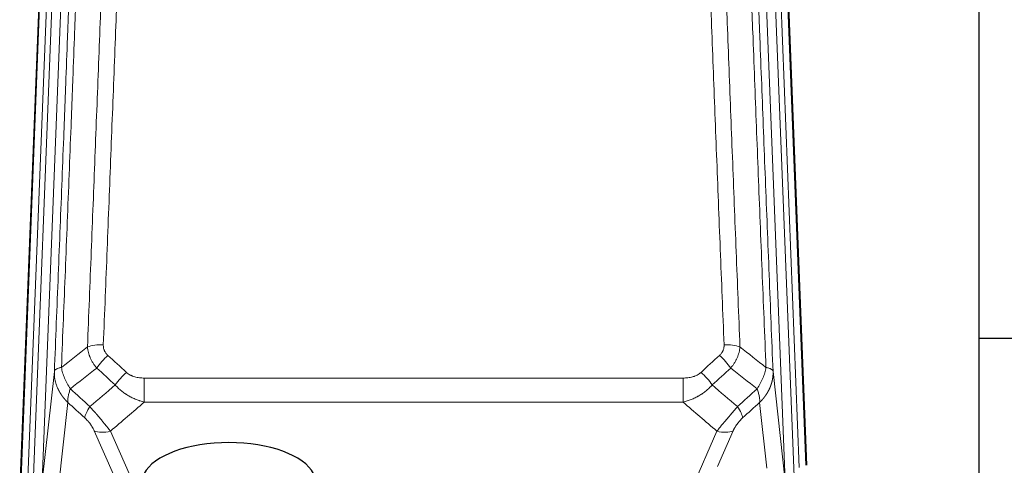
# Model space of a CAD drawing. Header units: inches. Extents: x 0 to 23760, y -13 to 16800.
# Tile 78 of 247: x 5797 to 6223, y 7461 to 7654. Entities that reach past the tile are written whole.
import ezdxf

# ---------------------------------------------------------------- set-up
doc = ezdxf.new("R2010")
doc.units = ezdxf.units.IN
doc.layers.add('1', color=7, linetype='Continuous', true_color=0xffffff)

msp = doc.modelspace()

# ---------------------------------------------------------------- linework, layer by layer
at = {"layer": '1', "color": 110, "linetype": 'Continuous', "lineweight": 13}
for p, q in [((5819.407, 7786.04), (5806.341, 7454.146)), ((6127.868, 7454.146), (6114.802, 7786.04)), ((5796.963, 7450.464), (5810.074, 7783.486)), ((5813.068, 7784.706), (5799.957, 7451.684)), ((5802.349, 7452.52), (5815.415, 7784.414)), ((6131.714, 7456.233), (6118.794, 7784.414)), ((6133.919, 7460.129), (6121.141, 7784.706)), ((6124.135, 7783.486), (6136.83, 7461.022)), ((5806.341, 7454.146), (5811.588, 7501.553)), ((6122.62, 7501.553), (6127.868, 7454.146)), ((5850.518, 7498.752), (5850.518, 7488.321)), ((5850.518, 7498.752), (6083.691, 7498.752)), ((6083.691, 7498.752), (6083.691, 7488.321)), ((5817.403, 7488.201), (5812.178, 7441.001)), ((6083.691, 7488.321), (5850.518, 7488.321)), ((6119.953, 7459.767), (6116.805, 7488.201)), ((5837.142, 7457.02), (5828.83, 7475.951)), ((5835.891, 7475.801), (5843.949, 7457.449)), ((6083.161, 7441.282), (6098.317, 7475.801)), ((6105.379, 7475.951), (6098.604, 7460.52))]:
    msp.add_line(p, q, dxfattribs=at)
at = {"layer": '1', "color": 2, "linetype": 'Continuous', "lineweight": 25}
for p, q in [((5796.582, 7447.026), (5809.7, 7780.228)), ((6124.509, 7780.228), (6137.076, 7461.016)), ((6211.764, 7442.556), (6211.764, 7667.939)), ((6283.694, 7515.89), (6211.728, 7515.89))]:
    msp.add_line(p, q, dxfattribs=at)
at = {"layer": '1', "color": 110, "linetype": 'Continuous', "lineweight": 13}
for centre, major_axis, ratio, start_param, end_param in [((5832.779, 7508.844), (9.992, -0.404), 0.431453, 1.5882535, 2.3480729), ((6101.43, 7508.844), (9.992, 0.404), 0.431453, 0.7935197, 1.5533391), ((5834.751, 7504.25), (-6.729, -7.397), 0.3051216, 4.388767, 5.1358022), ((6099.458, 7504.25), (-6.729, 7.397), 0.3051216, 4.2889758, 5.0360109), ((5842.76, 7496.958), (6.736, 7.391), 0.3030979, 1.2497453, 1.9956357), ((6091.449, 7496.958), (-6.736, 7.391), 0.3030979, 4.2875497, 5.03344), ((5831.804, 7487.571), (6.719, 7.407), 0.3029797, 1.994528, 2.7400357), ((6102.405, 7487.571), (-6.719, 7.407), 0.3029797, 3.5431496, 4.2886573), ((5835.891, 7481.973), (9.156, 4.02), 0.5833249, 3.617995, 4.4616661), ((6098.317, 7481.973), (9.156, -4.02), 0.5833249, 4.9631119, 5.806783)]:
    msp.add_ellipse(centre, major_axis=major_axis, ratio=ratio, start_param=start_param, end_param=end_param, dxfattribs=at)
at = {"layer": '1', "color": 2, "linetype": 'Continuous', "lineweight": 25}
msp.add_ellipse((5887.104, 7453.478), major_axis=(-37.64, 0), ratio=0.4617486, start_param=3.372107, end_param=6.0525728, dxfattribs=at)
at = {"layer": '1', "color": 110, "linetype": 'Continuous', "lineweight": 13}
for points, knots in [([(5844.737, 7832.164), (5844.3, 7819.451), (5843.409, 7793.873), (5842.489, 7767.993), (5841.787, 7748.47), (5841.551, 7741.943), (5841.075, 7728.853), (5840.835, 7722.288), (5840.11, 7702.539), (5839.619, 7689.302), (5838.995, 7672.667), (5838.87, 7669.336), (5838.618, 7662.665), (5838.24, 7652.647), (5837.858, 7642.592), (5837.087, 7622.434), (5836.045, 7595.426), (5834.437, 7554.522), (5833.336, 7526.992), (5832.779, 7513.161)], [0, 0, 0, 0, 0.125, 0.25, 0.25, 0.3125, 0.3125, 0.375, 0.375, 0.5, 0.5, 0.53125, 0.53125, 0.5625, 0.625, 0.625, 0.75, 0.875, 1, 1, 1, 1]), ([(6101.43, 7513.161), (6100.872, 7526.992), (6099.772, 7554.522), (6098.164, 7595.426), (6097.122, 7622.434), (6096.351, 7642.592), (6095.969, 7652.647), (6095.59, 7662.665), (6095.339, 7669.336), (6095.214, 7672.667), (6094.59, 7689.302), (6094.099, 7702.539), (6093.374, 7722.288), (6093.134, 7728.853), (6092.658, 7741.943), (6092.422, 7748.47), (6091.72, 7767.993), (6090.799, 7793.873), (6089.909, 7819.451), (6089.471, 7832.164)], [0, 0, 0, 0, 0.125, 0.25, 0.375, 0.375, 0.4375, 0.46875, 0.46875, 0.5, 0.5, 0.625, 0.625, 0.6875, 0.6875, 0.75, 0.75, 0.875, 1, 1, 1, 1]), ([(5825.896, 7512.2), (5826.454, 7526.013), (5827.556, 7553.508), (5829.166, 7594.36), (5830.209, 7621.334), (5830.981, 7641.467), (5831.364, 7651.509), (5831.743, 7661.514), (5831.994, 7668.176), (5832.12, 7671.503), (5832.744, 7688.117), (5833.236, 7701.338), (5833.962, 7721.062), (5834.203, 7727.618), (5834.679, 7740.692), (5834.915, 7747.21), (5835.618, 7766.708), (5836.54, 7792.555), (5837.432, 7818.101), (5837.87, 7830.798)], [0, 0, 0, 0, 0.125, 0.25, 0.375, 0.375, 0.4375, 0.46875, 0.46875, 0.5, 0.5, 0.625, 0.625, 0.6875, 0.6875, 0.75, 0.75, 0.875, 1, 1, 1, 1]), ([(6096.339, 7830.798), (6096.777, 7818.101), (6097.669, 7792.555), (6098.591, 7766.708), (6099.294, 7747.21), (6099.53, 7740.692), (6100.006, 7727.618), (6100.246, 7721.062), (6100.973, 7701.338), (6101.465, 7688.117), (6102.089, 7671.503), (6102.214, 7668.176), (6102.466, 7661.514), (6102.845, 7651.509), (6103.228, 7641.467), (6103.999, 7621.334), (6105.043, 7594.36), (6106.653, 7553.508), (6107.755, 7526.013), (6108.313, 7512.2)], [0, 0, 0, 0, 0.125, 0.25, 0.25, 0.3125, 0.3125, 0.375, 0.375, 0.5, 0.5, 0.53125, 0.53125, 0.5625, 0.625, 0.625, 0.75, 0.875, 1, 1, 1, 1]), ([(5811.588, 7501.553), (5812.158, 7515.552), (5813.283, 7543.42), (5814.377, 7571.024), (5815.186, 7591.628), (5815.588, 7601.905), (5816.052, 7613.852), (5816.25, 7618.962), (5816.381, 7622.367), (5816.447, 7624.069), (5816.774, 7632.571), (5817.165, 7642.747), (5817.615, 7654.573), (5817.807, 7659.631), (5817.935, 7663.001), (5817.998, 7664.685), (5818.571, 7679.828), (5819.572, 7706.597), (5821.027, 7746.29), (5822.433, 7785.524), (5823.339, 7811.373), (5823.784, 7824.221)], [0, 0, 0, 0, 0.125, 0.25, 0.25, 0.3125, 0.34375, 0.359375, 0.359375, 0.375, 0.375, 0.4375, 0.46875, 0.484375, 0.484375, 0.5, 0.5, 0.625, 0.75, 0.875, 1, 1, 1, 1]), ([(5826.873, 7827.229), (5826.817, 7825.617), (5826.761, 7824.004), (5826.649, 7820.775), (5826.481, 7815.928), (5826.085, 7804.592), (5825.742, 7794.833), (5825.049, 7775.257), (5824.108, 7749.001), (5822.65, 7709.156), (5821.645, 7682.285), (5821.072, 7667.083), (5821.008, 7665.393), (5820.88, 7662.011), (5820.687, 7656.933), (5820.236, 7645.063), (5819.844, 7634.848), (5819.516, 7626.314), (5819.45, 7624.606), (5819.318, 7621.188), (5819.12, 7616.058), (5818.655, 7604.066), (5818.252, 7593.749), (5817.44, 7573.067), (5816.343, 7545.359), (5815.215, 7517.386), (5814.644, 7503.333)], [0, 0, 0, 0, 0.015625, 0.015625, 0.03125, 0.0625, 0.125, 0.125, 0.25, 0.375, 0.5, 0.5, 0.515625, 0.515625, 0.53125, 0.5625, 0.625, 0.625, 0.640625, 0.640625, 0.65625, 0.6875, 0.75, 0.75, 0.875, 1, 1, 1, 1]), ([(6119.565, 7503.333), (6118.993, 7517.386), (6117.866, 7545.357), (6116.221, 7586.908), (6115.154, 7614.34), (6114.366, 7634.812), (6113.975, 7645.023), (6113.523, 7656.892), (6113.331, 7661.969), (6113.203, 7665.352), (6113.139, 7667.042), (6112.82, 7675.487), (6112.44, 7685.595), (6112.002, 7697.338), (6111.816, 7702.361), (6111.692, 7705.707), (6111.63, 7707.379), (6111.074, 7722.415), (6110.101, 7748.99), (6108.69, 7788.383), (6107.782, 7814.333), (6107.336, 7827.229)], [0, 0, 0, 0, 0.125, 0.25, 0.375, 0.375, 0.4375, 0.46875, 0.484375, 0.484375, 0.5, 0.5, 0.5625, 0.59375, 0.609375, 0.609375, 0.625, 0.625, 0.75, 0.875, 1, 1, 1, 1]), ([(6110.425, 7824.221), (6110.87, 7811.373), (6111.776, 7785.522), (6113.183, 7746.279), (6114.153, 7719.805), (6114.707, 7704.826), (6114.769, 7703.16), (6114.893, 7699.827), (6115.079, 7694.823), (6115.515, 7683.124), (6115.894, 7673.055), (6116.212, 7664.642), (6116.276, 7662.958), (6116.403, 7659.588), (6116.595, 7654.53), (6117.046, 7642.706), (6117.436, 7632.534), (6118.222, 7612.139), (6119.285, 7584.811), (6120.926, 7543.417), (6122.05, 7515.552), (6122.62, 7501.553)], [0, 0, 0, 0, 0.125, 0.25, 0.375, 0.375, 0.390625, 0.390625, 0.40625, 0.4375, 0.5, 0.5, 0.515625, 0.515625, 0.53125, 0.5625, 0.625, 0.625, 0.75, 0.875, 1, 1, 1, 1]), ([(5834.751, 7508.549), (5834.585, 7508.701), (5834.427, 7508.86), (5834.241, 7509.067), (5834.204, 7509.109), (5834.132, 7509.194), (5834.096, 7509.237), (5833.992, 7509.366), (5833.925, 7509.454), (5833.732, 7509.72), (5833.498, 7510.085), (5833.307, 7510.47), (5833.181, 7510.766), (5833.142, 7510.866), (5833.088, 7511.018), (5833.07, 7511.069), (5833.037, 7511.172), (5833.021, 7511.223), (5832.945, 7511.48), (5832.897, 7511.687), (5832.824, 7512.104), (5832.8, 7512.314), (5832.773, 7512.736), (5832.77, 7512.948), (5832.779, 7513.161)], [0, 0, 0, 0, 0.125, 0.125, 0.15625, 0.15625, 0.1875, 0.1875, 0.25, 0.25, 0.375, 0.5, 0.5, 0.5625, 0.5625, 0.59375, 0.59375, 0.625, 0.625, 0.75, 0.75, 0.875, 0.875, 1, 1, 1, 1]), ([(6101.43, 7513.161), (6101.438, 7512.948), (6101.436, 7512.734), (6101.419, 7512.468), (6101.415, 7512.415), (6101.405, 7512.309), (6101.399, 7512.255), (6101.38, 7512.096), (6101.365, 7511.991), (6101.31, 7511.677), (6101.261, 7511.471), (6101.141, 7511.064), (6101.069, 7510.863), (6100.942, 7510.567), (6100.897, 7510.469), (6100.825, 7510.323), (6100.8, 7510.274), (6100.749, 7510.178), (6100.723, 7510.13), (6100.588, 7509.893), (6100.47, 7509.71), (6100.214, 7509.357), (6100.076, 7509.187), (6099.781, 7508.859), (6099.624, 7508.701), (6099.458, 7508.549)], [0, 0, 0, 0, 0.125, 0.125, 0.15625, 0.15625, 0.1875, 0.1875, 0.25, 0.25, 0.375, 0.375, 0.5, 0.5, 0.5625, 0.5625, 0.59375, 0.59375, 0.625, 0.625, 0.75, 0.75, 0.875, 0.875, 1, 1, 1, 1]), ([(5829.929, 7503.083), (5829.638, 7503.427), (5829.361, 7503.778), (5829.032, 7504.226), (5828.967, 7504.315), (5828.839, 7504.496), (5828.776, 7504.587), (5828.59, 7504.861), (5828.469, 7505.044), (5828.12, 7505.597), (5827.685, 7506.343), (5827.312, 7507.107), (5827.056, 7507.686), (5826.975, 7507.88), (5826.859, 7508.173), (5826.821, 7508.271), (5826.748, 7508.467), (5826.712, 7508.565), (5826.54, 7509.055), (5826.419, 7509.448), (5826.212, 7510.234), (5826.038, 7511.02), (5825.932, 7511.807), (5825.896, 7512.2)], [0, 0, 0, 0, 0.125, 0.125, 0.15625, 0.15625, 0.1875, 0.1875, 0.25, 0.25, 0.375, 0.5, 0.5, 0.5625, 0.5625, 0.59375, 0.59375, 0.625, 0.625, 0.75, 0.75, 0.875, 1, 1, 1, 1]), ([(6108.313, 7512.2), (6108.277, 7511.807), (6108.223, 7511.412), (6108.135, 7510.917), (6108.117, 7510.818), (6108.077, 7510.62), (6108.056, 7510.521), (6107.99, 7510.224), (6107.942, 7510.027), (6107.786, 7509.436), (6107.544, 7508.652), (6107.237, 7507.876), (6106.981, 7507.297), (6106.869, 7507.056), (6106.75, 7506.817), (6106.702, 7506.721), (6106.678, 7506.673), (6106.605, 7506.529), (6106.555, 7506.434), (6106.301, 7505.959), (6106.082, 7505.586), (6105.617, 7504.85), (6105.123, 7504.127), (6104.571, 7503.427), (6104.28, 7503.083)], [0, 0, 0, 0, 0.125, 0.125, 0.15625, 0.15625, 0.1875, 0.1875, 0.25, 0.25, 0.375, 0.5, 0.5, 0.5625, 0.578125, 0.578125, 0.59375, 0.59375, 0.625, 0.625, 0.75, 0.75, 0.875, 1, 1, 1, 1]), ([(5817.403, 7488.201), (5817.386, 7488.218), (5817.352, 7488.251), (5817.3, 7488.302), (5817.249, 7488.352), (5817.198, 7488.403), (5817.147, 7488.454), (5817.096, 7488.505), (5817.046, 7488.557), (5816.995, 7488.608), (5816.945, 7488.66), (5816.895, 7488.712), (5816.845, 7488.764), (5816.795, 7488.816), (5816.746, 7488.869), (5816.696, 7488.921), (5816.647, 7488.974), (5816.598, 7489.027), (5816.549, 7489.08), (5816.5, 7489.133), (5816.451, 7489.186), (5816.403, 7489.24), (5816.355, 7489.294), (5816.307, 7489.348), (5816.259, 7489.402), (5816.211, 7489.456), (5816.163, 7489.511), (5816.116, 7489.565), (5816.069, 7489.62), (5816.022, 7489.675), (5815.975, 7489.73), (5815.928, 7489.785), (5815.882, 7489.841), (5815.835, 7489.896), (5815.789, 7489.952), (5815.743, 7490.008), (5815.698, 7490.064), (5815.652, 7490.12), (5815.607, 7490.177), (5815.562, 7490.233), (5815.517, 7490.29), (5815.472, 7490.347), (5815.427, 7490.404), (5815.383, 7490.461), (5815.339, 7490.518), (5815.295, 7490.576), (5815.251, 7490.634), (5815.208, 7490.691), (5815.164, 7490.749), (5815.121, 7490.808), (5815.078, 7490.866), (5815.035, 7490.924), (5814.993, 7490.983), (5814.95, 7491.042), (5814.908, 7491.101), (5814.866, 7491.16), (5814.825, 7491.219), (5814.783, 7491.278), (5814.742, 7491.338), (5814.701, 7491.398), (5814.66, 7491.458), (5814.619, 7491.518), (5814.579, 7491.578), (5814.539, 7491.638), (5814.499, 7491.699), (5814.459, 7491.759), (5814.42, 7491.82), (5814.38, 7491.881), (5814.341, 7491.942), (5814.302, 7492.003), (5814.264, 7492.064), (5814.225, 7492.126), (5814.187, 7492.187), (5814.149, 7492.249), (5814.112, 7492.311), (5814.074, 7492.373), (5814.037, 7492.435), (5814, 7492.498), (5813.963, 7492.56), (5813.927, 7492.623), (5813.89, 7492.686), (5813.854, 7492.748), (5813.818, 7492.811), (5813.783, 7492.875), (5813.748, 7492.938), (5813.713, 7493.001), (5813.678, 7493.065), (5813.643, 7493.129), (5813.609, 7493.192), (5813.575, 7493.256), (5813.541, 7493.321), (5813.507, 7493.385), (5813.474, 7493.449), (5813.441, 7493.514), (5813.408, 7493.578), (5813.376, 7493.643), (5813.343, 7493.708), (5813.311, 7493.773), (5813.279, 7493.838), (5813.248, 7493.903), (5813.217, 7493.969), (5813.186, 7494.034), (5813.155, 7494.1), (5813.124, 7494.165), (5813.094, 7494.231), (5813.064, 7494.297), (5813.034, 7494.363), (5813.005, 7494.43), (5812.807, 7494.88), (5812.473, 7495.73), (5812.084, 7496.999), (5811.798, 7498.298), (5811.621, 7499.62), (5811.578, 7500.547), (5811.578, 7501.071), (5811.579, 7501.191), (5811.581, 7501.312), (5811.584, 7501.432), (5811.587, 7501.512), (5811.588, 7501.553)], [0, 0, 0, 0, 0.0045083, 0.0090195, 0.0135338, 0.0180512, 0.0225715, 0.0270949, 0.0316214, 0.0361509, 0.0406834, 0.0452189, 0.0497575, 0.0542992, 0.0588439, 0.0633916, 0.0679424, 0.0724963, 0.0770532, 0.0816132, 0.0861762, 0.0907423, 0.0953114, 0.0998837, 0.104459, 0.1090373, 0.1136188, 0.1182033, 0.1227909, 0.1273815, 0.1319753, 0.1365721, 0.141172, 0.145775, 0.1503811, 0.1549903, 0.1596025, 0.1642179, 0.1688364, 0.1734579, 0.1780826, 0.1827103, 0.1873412, 0.1919752, 0.1966123, 0.2012524, 0.2058957, 0.2105422, 0.2151917, 0.2198443, 0.2245001, 0.229159, 0.233821, 0.2384861, 0.2431544, 0.2478258, 0.2525003, 0.2571779, 0.2618587, 0.2665427, 0.2712297, 0.2759199, 0.2806133, 0.2853097, 0.2900094, 0.2947122, 0.2994181, 0.3041272, 0.3088394, 0.3135548, 0.3182733, 0.322995, 0.3277199, 0.3324479, 0.3371791, 0.3419135, 0.346651, 0.3513917, 0.3561355, 0.3608826, 0.3656328, 0.3703861, 0.3751427, 0.3799024, 0.3846654, 0.3894315, 0.3942008, 0.3989732, 0.4037489, 0.4085278, 0.4133098, 0.4180951, 0.4228835, 0.4276751, 0.43247, 0.437268, 0.4420692, 0.4468737, 0.4516813, 0.4564922, 0.4613063, 0.4661235, 0.470944, 0.4757677, 0.4805947, 0.4854248, 0.4902582, 0.4950947, 0.4999345, 0.5888915, 0.6791125, 0.7706071, 0.8633844, 0.9574535, 0.965938, 0.9744348, 0.9829441, 0.9914659, 1, 1, 1, 1]), ([(5814.644, 7503.333), (5814.417, 7503.297), (5814.201, 7503.254), (5813.791, 7503.159), (5813.597, 7503.106), (5813.233, 7502.989), (5813.063, 7502.926), (5812.749, 7502.79), (5812.604, 7502.718), (5812.343, 7502.564), (5812.226, 7502.483), (5812.02, 7502.314), (5811.931, 7502.226), (5811.708, 7501.952), (5811.618, 7501.756), (5811.588, 7501.553)], [0, 0, 0, 0, 0.125, 0.125, 0.25, 0.25, 0.375, 0.375, 0.5, 0.5, 0.625, 0.625, 0.75, 0.75, 1, 1, 1, 1]), ([(5818.509, 7494.087), (5818.006, 7494.836), (5817.544, 7495.602), (5816.917, 7496.764), (5816.72, 7497.154), (5816.348, 7497.934), (5816.173, 7498.326), (5815.685, 7499.5), (5815.408, 7500.281), (5814.951, 7501.826), (5814.773, 7502.588), (5814.644, 7503.333)], [0, 0, 0, 0, 0.25, 0.25, 0.375, 0.375, 0.5, 0.5, 0.75, 0.75, 1, 1, 1, 1]), ([(5850.518, 7498.752), (5850.164, 7498.752), (5849.811, 7498.762), (5849.37, 7498.789), (5849.282, 7498.795), (5849.106, 7498.809), (5849.018, 7498.817), (5848.754, 7498.841), (5848.58, 7498.861), (5848.057, 7498.928), (5847.713, 7498.984), (5847.03, 7499.124), (5846.692, 7499.206), (5846.025, 7499.4), (5845.695, 7499.512), (5845.329, 7499.657), (5845.289, 7499.673), (5845.208, 7499.706), (5845.088, 7499.757), (5844.81, 7499.879), (5844.578, 7499.992), (5844.124, 7500.231), (5843.832, 7500.405), (5843.276, 7500.789), (5843.01, 7500.998), (5842.76, 7501.228)], [0, 0, 0, 0, 0.125, 0.125, 0.15625, 0.15625, 0.1875, 0.1875, 0.25, 0.25, 0.375, 0.375, 0.5, 0.5, 0.625, 0.625, 0.640625, 0.640625, 0.65625, 0.6875, 0.75, 0.75, 0.875, 0.875, 1, 1, 1, 1]), ([(6091.449, 7501.228), (6091.324, 7501.113), (6091.194, 7501.002), (6090.992, 7500.843), (6090.924, 7500.791), (6090.786, 7500.689), (6090.717, 7500.64), (6090.364, 7500.397), (6090.07, 7500.222), (6089.46, 7499.903), (6089.144, 7499.76), (6088.736, 7499.6), (6088.654, 7499.569), (6088.489, 7499.509), (6088.407, 7499.48), (6088.158, 7499.396), (6087.992, 7499.344), (6087.491, 7499.2), (6087.154, 7499.118), (6086.474, 7498.981), (6086.132, 7498.925), (6085.442, 7498.837), (6085.095, 7498.805), (6084.396, 7498.762), (6084.044, 7498.752), (6083.691, 7498.752)], [0, 0, 0, 0, 0.0625, 0.0625, 0.09375, 0.09375, 0.125, 0.125, 0.25, 0.25, 0.375, 0.375, 0.40625, 0.40625, 0.4375, 0.4375, 0.5, 0.5, 0.625, 0.625, 0.75, 0.75, 0.875, 0.875, 1, 1, 1, 1]), ([(6119.565, 7503.333), (6119.436, 7502.588), (6119.257, 7501.826), (6118.801, 7500.281), (6118.523, 7499.5), (6118.036, 7498.326), (6117.861, 7497.934), (6117.489, 7497.154), (6117.291, 7496.764), (6116.665, 7495.602), (6116.203, 7494.836), (6115.7, 7494.087)], [0, 0, 0, 0, 0.25, 0.25, 0.5, 0.5, 0.625, 0.625, 0.75, 0.75, 1, 1, 1, 1]), ([(6122.62, 7501.553), (6122.621, 7501.533), (6122.622, 7501.493), (6122.624, 7501.433), (6122.626, 7501.373), (6122.627, 7501.314), (6122.628, 7501.254), (6122.629, 7501.194), (6122.63, 7501.135), (6122.63, 7501.075), (6122.631, 7501.015), (6122.631, 7500.956), (6122.63, 7500.896), (6122.63, 7500.836), (6122.629, 7500.777), (6122.628, 7500.717), (6122.627, 7500.658), (6122.625, 7500.598), (6122.624, 7500.539), (6122.622, 7500.479), (6122.62, 7500.42), (6122.617, 7500.36), (6122.615, 7500.301), (6122.612, 7500.241), (6122.609, 7500.182), (6122.606, 7500.122), (6122.602, 7500.063), (6122.598, 7500.004), (6122.594, 7499.944), (6122.59, 7499.885), (6122.586, 7499.826), (6122.581, 7499.767), (6122.576, 7499.707), (6122.571, 7499.648), (6122.566, 7499.589), (6122.56, 7499.53), (6122.554, 7499.471), (6122.548, 7499.412), (6122.542, 7499.353), (6122.535, 7499.294), (6122.529, 7499.235), (6122.522, 7499.176), (6122.515, 7499.117), (6122.507, 7499.058), (6122.5, 7498.999), (6122.492, 7498.94), (6122.484, 7498.882), (6122.476, 7498.823), (6122.467, 7498.764), (6122.458, 7498.706), (6122.449, 7498.647), (6122.44, 7498.589), (6122.431, 7498.53), (6122.421, 7498.471), (6122.412, 7498.413), (6122.402, 7498.355), (6122.391, 7498.296), (6122.381, 7498.238), (6122.37, 7498.18), (6122.359, 7498.122), (6122.348, 7498.063), (6122.337, 7498.005), (6122.325, 7497.947), (6122.314, 7497.889), (6122.302, 7497.831), (6122.29, 7497.773), (6122.277, 7497.715), (6122.265, 7497.657), (6122.252, 7497.6), (6122.239, 7497.542), (6122.226, 7497.484), (6122.212, 7497.427), (6122.199, 7497.369), (6122.185, 7497.311), (6122.171, 7497.254), (6122.157, 7497.197), (6122.142, 7497.139), (6122.128, 7497.082), (6122.113, 7497.025), (6122.098, 7496.967), (6122.082, 7496.91), (6122.067, 7496.853), (6122.051, 7496.796), (6122.035, 7496.739), (6122.019, 7496.682), (6122.003, 7496.625), (6121.987, 7496.569), (6121.97, 7496.512), (6121.953, 7496.455), (6121.936, 7496.399), (6121.919, 7496.342), (6121.901, 7496.286), (6121.884, 7496.229), (6121.866, 7496.173), (6121.848, 7496.117), (6121.829, 7496.06), (6121.811, 7496.004), (6121.792, 7495.948), (6121.774, 7495.892), (6121.755, 7495.836), (6121.735, 7495.78), (6121.716, 7495.725), (6121.696, 7495.669), (6121.676, 7495.613), (6121.656, 7495.558), (6121.636, 7495.502), (6121.616, 7495.447), (6121.595, 7495.391), (6121.575, 7495.336), (6121.554, 7495.281), (6121.533, 7495.225), (6121.511, 7495.17), (6121.49, 7495.115), (6121.468, 7495.06), (6121.446, 7495.005), (6121.424, 7494.951), (6121.402, 7494.896), (6121.38, 7494.841), (6121.357, 7494.787), (6121.334, 7494.732), (6121.311, 7494.678), (6121.288, 7494.624), (6121.265, 7494.569), (6121.241, 7494.515), (6121.218, 7494.461), (6121.194, 7494.407), (6121.17, 7494.353), (6121.146, 7494.299), (6121.121, 7494.245), (6121.097, 7494.192), (6121.072, 7494.138), (6121.047, 7494.085), (6121.022, 7494.031), (6120.997, 7493.978), (6120.971, 7493.924), (6120.946, 7493.871), (6120.92, 7493.818), (6120.894, 7493.765), (6120.868, 7493.712), (6120.842, 7493.659), (6120.815, 7493.607), (6120.788, 7493.554), (6120.762, 7493.501), (6120.735, 7493.449), (6120.708, 7493.396), (6120.68, 7493.344), (6120.653, 7493.292), (6120.625, 7493.24), (6120.597, 7493.188), (6120.57, 7493.136), (6120.541, 7493.084), (6120.513, 7493.032), (6120.485, 7492.98), (6120.456, 7492.929), (6120.427, 7492.877), (6120.398, 7492.826), (6120.369, 7492.774), (6120.34, 7492.723), (6120.311, 7492.672), (6120.281, 7492.621), (6120.251, 7492.57), (6120.222, 7492.519), (6120.192, 7492.468), (6120.161, 7492.418), (6120.131, 7492.367), (6120.101, 7492.316), (6120.07, 7492.266), (6120.039, 7492.216), (6120.008, 7492.166), (6119.977, 7492.115), (6119.946, 7492.065), (6119.914, 7492.016), (6119.883, 7491.966), (6119.851, 7491.916), (6119.819, 7491.866), (6119.787, 7491.817), (6119.755, 7491.768), (6119.723, 7491.718), (6119.691, 7491.669), (6119.658, 7491.62), (6119.625, 7491.571), (6119.592, 7491.522), (6119.559, 7491.473), (6119.526, 7491.424), (6119.493, 7491.376), (6119.46, 7491.327), (6119.426, 7491.279), (6119.392, 7491.231), (6119.358, 7491.182), (6119.324, 7491.134), (6119.29, 7491.086), (6119.256, 7491.038), (6119.222, 7490.991), (6119.187, 7490.943), (6119.152, 7490.895), (6119.118, 7490.848), (6119.083, 7490.801), (6119.048, 7490.753), (6119.012, 7490.706), (6118.977, 7490.659), (6118.942, 7490.612), (6118.906, 7490.565), (6118.87, 7490.519), (6118.834, 7490.472), (6118.798, 7490.426), (6118.762, 7490.379), (6118.726, 7490.333), (6118.69, 7490.287), (6118.653, 7490.241), (6118.616, 7490.195), (6118.58, 7490.149), (6118.543, 7490.103), (6118.506, 7490.057), (6118.469, 7490.012), (6118.431, 7489.966), (6118.394, 7489.921), (6118.356, 7489.876), (6118.319, 7489.831), (6118.281, 7489.786), (6118.243, 7489.741), (6118.205, 7489.696), (6118.167, 7489.652), (6118.129, 7489.607), (6118.091, 7489.563), (6118.052, 7489.518), (6118.014, 7489.474), (6117.975, 7489.43), (6117.936, 7489.386), (6117.897, 7489.342), (6117.858, 7489.298), (6117.819, 7489.255), (6117.78, 7489.211), (6117.74, 7489.168), (6117.701, 7489.124), (6117.661, 7489.081), (6117.622, 7489.038), (6117.582, 7488.995), (6117.542, 7488.952), (6117.502, 7488.91), (6117.462, 7488.867), (6117.421, 7488.825), (6117.381, 7488.782), (6117.341, 7488.74), (6117.3, 7488.698), (6117.259, 7488.656), (6117.219, 7488.614), (6117.178, 7488.572), (6117.137, 7488.53), (6117.096, 7488.489), (6117.055, 7488.447), (6117.013, 7488.406), (6116.972, 7488.365), (6116.93, 7488.324), (6116.889, 7488.283), (6116.847, 7488.242), (6116.819, 7488.215), (6116.805, 7488.201)], [0, 0, 0, 0, 0.0042303, 0.0084583, 0.0126838, 0.016907, 0.0211277, 0.0253461, 0.0295621, 0.0337757, 0.037987, 0.0421959, 0.0464023, 0.0506064, 0.0548082, 0.0590075, 0.0632045, 0.0673991, 0.0715913, 0.0757811, 0.0799686, 0.0841537, 0.0883364, 0.0925167, 0.0966947, 0.1008703, 0.1050435, 0.1092144, 0.1133829, 0.117549, 0.1217128, 0.1258741, 0.1300332, 0.1341898, 0.1383441, 0.1424961, 0.1466456, 0.1507929, 0.1549377, 0.1590802, 0.1632203, 0.1673581, 0.1714935, 0.1756266, 0.1797573, 0.1838856, 0.1880116, 0.1921352, 0.1962565, 0.2003755, 0.204492, 0.2086063, 0.2127182, 0.2168277, 0.2209349, 0.2250397, 0.2291422, 0.2332423, 0.2373401, 0.2414356, 0.2455287, 0.2496195, 0.2537079, 0.257794, 0.2618777, 0.2659591, 0.2700382, 0.2741149, 0.2781893, 0.2822614, 0.2863311, 0.2903985, 0.2944635, 0.2985262, 0.3025866, 0.3066447, 0.3107004, 0.3147538, 0.3188048, 0.3228536, 0.3269, 0.3309441, 0.3349858, 0.3390253, 0.3430624, 0.3470972, 0.3511296, 0.3551598, 0.3591876, 0.3632131, 0.3672363, 0.3712571, 0.3752757, 0.3792919, 0.3833058, 0.3873174, 0.3913267, 0.3953337, 0.3993384, 0.4033407, 0.4073408, 0.4113385, 0.4153339, 0.419327, 0.4233179, 0.4273064, 0.4312926, 0.4352765, 0.4392581, 0.4432373, 0.4472143, 0.451189, 0.4551614, 0.4591315, 0.4630993, 0.4670648, 0.471028, 0.4749889, 0.4789475, 0.4829038, 0.4868578, 0.4908095, 0.494759, 0.4987061, 0.502651, 0.5065936, 0.5105338, 0.5144718, 0.5184076, 0.522341, 0.5262721, 0.530201, 0.5341276, 0.5380519, 0.5419739, 0.5458936, 0.5498111, 0.5537262, 0.5576392, 0.5615498, 0.5654581, 0.5693642, 0.573268, 0.5771696, 0.5810688, 0.5849658, 0.5888606, 0.592753, 0.5966432, 0.6005311, 0.6044168, 0.6083002, 0.6121813, 0.6160602, 0.6199368, 0.6238111, 0.6276832, 0.6315531, 0.6354206, 0.6392859, 0.643149, 0.6470098, 0.6508684, 0.6547247, 0.6585787, 0.6624305, 0.66628, 0.6701273, 0.6739724, 0.6778152, 0.6816557, 0.685494, 0.6893301, 0.6931639, 0.6969955, 0.7008248, 0.7046519, 0.7084768, 0.7122994, 0.7161198, 0.7199379, 0.7237539, 0.7275675, 0.731379, 0.7351882, 0.7389952, 0.7427999, 0.7466024, 0.7504027, 0.7542008, 0.7579966, 0.7617902, 0.7655816, 0.7693708, 0.7731577, 0.7769424, 0.7807249, 0.7845052, 0.7882833, 0.7920591, 0.7958327, 0.7996042, 0.8033734, 0.8071403, 0.8109051, 0.8146677, 0.818428, 0.8221862, 0.8259421, 0.8296958, 0.8334474, 0.8371967, 0.8409438, 0.8446887, 0.8484314, 0.8521719, 0.8559102, 0.8596463, 0.8633802, 0.867112, 0.8708415, 0.8745688, 0.8782939, 0.8820169, 0.8857376, 0.8894562, 0.8931726, 0.8968867, 0.9005987, 0.9043086, 0.9080162, 0.9117216, 0.9154249, 0.919126, 0.9228249, 0.9265216, 0.9302161, 0.9339085, 0.9375987, 0.9412867, 0.9449725, 0.9486562, 0.9523377, 0.956017, 0.9596942, 0.9633691, 0.967042, 0.9707126, 0.9743811, 0.9780474, 0.9817116, 0.9853736, 0.9890334, 0.9926911, 0.9963466, 1, 1, 1, 1]), ([(6122.62, 7501.553), (6122.591, 7501.756), (6122.501, 7501.952), (6122.278, 7502.226), (6122.189, 7502.314), (6121.983, 7502.483), (6121.866, 7502.564), (6121.604, 7502.718), (6121.46, 7502.79), (6121.146, 7502.926), (6120.976, 7502.989), (6120.612, 7503.106), (6120.418, 7503.159), (6120.008, 7503.254), (6119.791, 7503.297), (6119.565, 7503.333)], [0, 0, 0, 0, 0.25, 0.25, 0.375, 0.375, 0.5, 0.5, 0.625, 0.625, 0.75, 0.75, 0.875, 0.875, 1, 1, 1, 1]), ([(5850.518, 7488.321), (5849.921, 7488.473), (5849.253, 7488.666), (5848.589, 7488.887), (5848.442, 7488.936), (5848.368, 7488.962), (5848.148, 7489.038), (5848.001, 7489.09), (5847.564, 7489.25), (5847.274, 7489.362), (5846.412, 7489.711), (5845.847, 7489.964), (5844.734, 7490.509), (5844.187, 7490.801), (5843.381, 7491.271), (5842.982, 7491.514), (5842.588, 7491.769), (5842.392, 7491.899), (5842.327, 7491.943), (5842.197, 7492.03), (5842.132, 7492.074), (5841.553, 7492.474), (5841.057, 7492.846), (5840.102, 7493.623), (5839.643, 7494.028), (5838.763, 7494.874), (5838.343, 7495.314), (5837.942, 7495.772)], [0, 0, 0, 0, 0.125, 0.140625, 0.140625, 0.15625, 0.15625, 0.1875, 0.1875, 0.25, 0.25, 0.375, 0.375, 0.5, 0.5, 0.5625, 0.59375, 0.59375, 0.609375, 0.609375, 0.625, 0.625, 0.75, 0.75, 0.875, 0.875, 1, 1, 1, 1]), ([(6096.266, 7495.772), (6096.067, 7495.543), (6095.861, 7495.318), (6095.544, 7494.986), (6095.437, 7494.877), (6095.22, 7494.659), (6095.111, 7494.552), (6094.558, 7494.021), (6094.097, 7493.614), (6093.14, 7492.837), (6092.644, 7492.466), (6092.002, 7492.023), (6091.872, 7491.936), (6091.677, 7491.806), (6091.611, 7491.764), (6091.48, 7491.678), (6091.414, 7491.636), (6091.083, 7491.426), (6090.748, 7491.223), (6090.408, 7491.027), (6090.272, 7490.95), (6090.204, 7490.911), (6089.998, 7490.796), (6089.861, 7490.722), (6089.447, 7490.501), (6089.17, 7490.359), (6088.332, 7489.95), (6087.767, 7489.699), (6086.624, 7489.237), (6086.046, 7489.026), (6084.878, 7488.644), (6084.287, 7488.472), (6083.691, 7488.321)], [0, 0, 0, 0, 0.0625, 0.0625, 0.09375, 0.09375, 0.125, 0.125, 0.25, 0.25, 0.375, 0.375, 0.40625, 0.40625, 0.421875, 0.421875, 0.4375, 0.4375, 0.5, 0.515625, 0.515625, 0.53125, 0.53125, 0.5625, 0.5625, 0.625, 0.625, 0.75, 0.75, 0.875, 0.875, 1, 1, 1, 1]), ([(5817.403, 7488.201), (5817.357, 7488.573), (5817.348, 7488.984), (5817.389, 7489.65), (5817.411, 7489.88), (5817.474, 7490.354), (5817.514, 7490.598), (5817.61, 7491.099), (5817.667, 7491.356), (5817.796, 7491.879), (5817.868, 7492.146), (5818.028, 7492.689), (5818.115, 7492.964), (5818.302, 7493.522), (5818.402, 7493.803), (5818.509, 7494.087)], [0, 0, 0, 0, 0.25, 0.25, 0.375, 0.375, 0.5, 0.5, 0.625, 0.625, 0.75, 0.75, 0.875, 0.875, 1, 1, 1, 1]), ([(6115.7, 7494.087), (6115.806, 7493.803), (6115.907, 7493.522), (6116.094, 7492.964), (6116.181, 7492.689), (6116.341, 7492.146), (6116.413, 7491.879), (6116.542, 7491.356), (6116.598, 7491.099), (6116.695, 7490.598), (6116.735, 7490.354), (6116.798, 7489.88), (6116.82, 7489.65), (6116.861, 7488.984), (6116.852, 7488.573), (6116.805, 7488.201)], [0, 0, 0, 0, 0.125, 0.125, 0.25, 0.25, 0.375, 0.375, 0.5, 0.5, 0.625, 0.625, 0.75, 0.75, 1, 1, 1, 1]), ([(5835.891, 7475.801), (5835.569, 7476.202), (5835.239, 7476.61), (5834.562, 7477.444), (5834.214, 7477.868), (5833.681, 7478.517), (5833.5, 7478.735), (5833.227, 7479.066), (5833.135, 7479.177), (5832.997, 7479.344), (5832.95, 7479.4), (5832.858, 7479.511), (5832.811, 7479.567), (5832.393, 7480.07), (5831.642, 7480.968), (5830.877, 7481.873), (5830.298, 7482.555), (5830.104, 7482.783), (5829.812, 7483.125), (5829.714, 7483.239), (5829.568, 7483.411), (5829.519, 7483.468), (5829.421, 7483.582), (5829.372, 7483.639), (5828.932, 7484.153), (5828.542, 7484.604), (5827.766, 7485.499), (5827.38, 7485.942), (5826.996, 7486.381)], [0, 0, 0, 0, 0.125, 0.125, 0.25, 0.25, 0.3125, 0.3125, 0.34375, 0.34375, 0.359375, 0.359375, 0.375, 0.375, 0.5, 0.625, 0.625, 0.6875, 0.6875, 0.71875, 0.71875, 0.734375, 0.734375, 0.75, 0.75, 0.875, 0.875, 1, 1, 1, 1]), ([(6107.213, 7486.381), (6106.829, 7485.943), (6106.059, 7485.059), (6105.283, 7484.159), (6104.699, 7483.479), (6104.504, 7483.251), (6104.26, 7482.965), (6104.211, 7482.908), (6104.114, 7482.793), (6103.967, 7482.622), (6103.822, 7482.45), (6103.338, 7481.88), (6102.954, 7481.426), (6102.195, 7480.523), (6101.819, 7480.074), (6101.355, 7479.515), (6101.262, 7479.404), (6101.078, 7479.182), (6100.803, 7478.85), (6100.532, 7478.522), (6099.998, 7477.873), (6099.65, 7477.448), (6099.141, 7476.821), (6098.973, 7476.614), (6098.724, 7476.307), (6098.642, 7476.205), (6098.479, 7476.002), (6098.398, 7475.901), (6098.317, 7475.801)], [0, 0, 0, 0, 0.125, 0.25, 0.25, 0.3125, 0.3125, 0.328125, 0.328125, 0.34375, 0.375, 0.375, 0.5, 0.5, 0.625, 0.625, 0.65625, 0.65625, 0.6875, 0.75, 0.75, 0.875, 0.875, 0.9375, 0.9375, 0.96875, 0.96875, 1, 1, 1, 1]), ([(5824.743, 7481.549), (5824.962, 7481.35), (5825.178, 7481.143), (5825.604, 7480.714), (5825.814, 7480.491), (5826.072, 7480.203), (5826.123, 7480.144), (5826.225, 7480.027), (5826.376, 7479.851), (5826.522, 7479.674), (5826.809, 7479.318), (5826.991, 7479.078), (5827.341, 7478.593), (5827.508, 7478.348), (5827.688, 7478.07), (5827.707, 7478.039), (5827.747, 7477.977), (5827.805, 7477.884), (5827.938, 7477.669), (5828.045, 7477.487), (5828.253, 7477.124), (5828.381, 7476.886), (5828.619, 7476.414), (5828.729, 7476.181), (5828.83, 7475.951)], [0, 0, 0, 0, 0.125, 0.125, 0.25, 0.25, 0.28125, 0.28125, 0.3125, 0.375, 0.375, 0.5, 0.5, 0.625, 0.625, 0.640625, 0.640625, 0.65625, 0.6875, 0.75, 0.75, 0.875, 0.875, 1, 1, 1, 1]), ([(6105.379, 7475.951), (6105.404, 7476.008), (6105.43, 7476.066), (6105.483, 7476.182), (6105.51, 7476.241), (6105.593, 7476.416), (6105.65, 7476.534), (6105.829, 7476.889), (6105.958, 7477.128), (6106.166, 7477.491), (6106.238, 7477.613), (6106.349, 7477.796), (6106.406, 7477.888), (6106.465, 7477.981), (6106.504, 7478.042), (6106.524, 7478.073), (6106.703, 7478.351), (6106.87, 7478.596), (6107.221, 7479.083), (6107.405, 7479.324), (6107.645, 7479.622), (6107.718, 7479.712), (6107.792, 7479.801), (6107.842, 7479.86), (6107.867, 7479.89), (6107.992, 7480.038), (6108.093, 7480.154), (6108.4, 7480.497), (6108.608, 7480.718), (6109.032, 7481.144), (6109.247, 7481.35), (6109.466, 7481.549)], [0, 0, 0, 0, 0.03125, 0.03125, 0.0625, 0.0625, 0.125, 0.125, 0.25, 0.25, 0.3125, 0.3125, 0.34375, 0.359375, 0.359375, 0.375, 0.375, 0.5, 0.5, 0.625, 0.625, 0.65625, 0.671875, 0.671875, 0.6875, 0.6875, 0.75, 0.75, 0.875, 0.875, 1, 1, 1, 1])]:
    msp.add_open_spline(points, degree=3, knots=knots, dxfattribs=at)
for points in [[(5814.644, 7503.333), (5818.393, 7506.293), (5822.143, 7509.249), (5825.896, 7512.2)], [(5834.751, 7508.549), (5837.421, 7506.111), (5840.09, 7503.67), (5842.76, 7501.228)], [(6091.449, 7501.228), (6094.118, 7503.67), (6096.788, 7506.111), (6099.458, 7508.549)], [(6108.313, 7512.2), (6112.065, 7509.249), (6115.816, 7506.293), (6119.565, 7503.333)], [(5829.929, 7503.083), (5826.12, 7500.089), (5822.314, 7497.09), (5818.509, 7494.087)], [(5837.942, 7495.772), (5835.271, 7498.211), (5832.6, 7500.648), (5829.929, 7503.083)], [(6104.28, 7503.083), (6101.609, 7500.648), (6098.937, 7498.211), (6096.266, 7495.772)], [(6115.7, 7494.087), (6111.895, 7497.09), (6108.089, 7500.089), (6104.28, 7503.083)], [(5826.996, 7486.381), (5830.647, 7489.51), (5834.295, 7492.64), (5837.942, 7495.772)], [(6096.266, 7495.772), (6099.913, 7492.64), (6103.562, 7489.51), (6107.213, 7486.381)], [(5818.509, 7494.087), (5821.338, 7491.521), (5824.167, 7488.952), (5826.996, 7486.381)], [(6107.213, 7486.381), (6110.041, 7488.952), (6112.871, 7491.521), (6115.7, 7494.087)], [(5824.743, 7481.549), (5822.297, 7483.768), (5819.85, 7485.985), (5817.403, 7488.201)], [(5850.518, 7488.321), (5845.646, 7484.145), (5840.77, 7479.972), (5835.891, 7475.801)], [(6098.317, 7475.801), (6093.438, 7479.972), (6088.563, 7484.145), (6083.691, 7488.321)], [(6116.805, 7488.201), (6114.359, 7485.985), (6111.912, 7483.768), (6109.466, 7481.549)]]:
    msp.add_open_spline(points, degree=3, dxfattribs=at)

doc.saveas('drawing.dxf')
